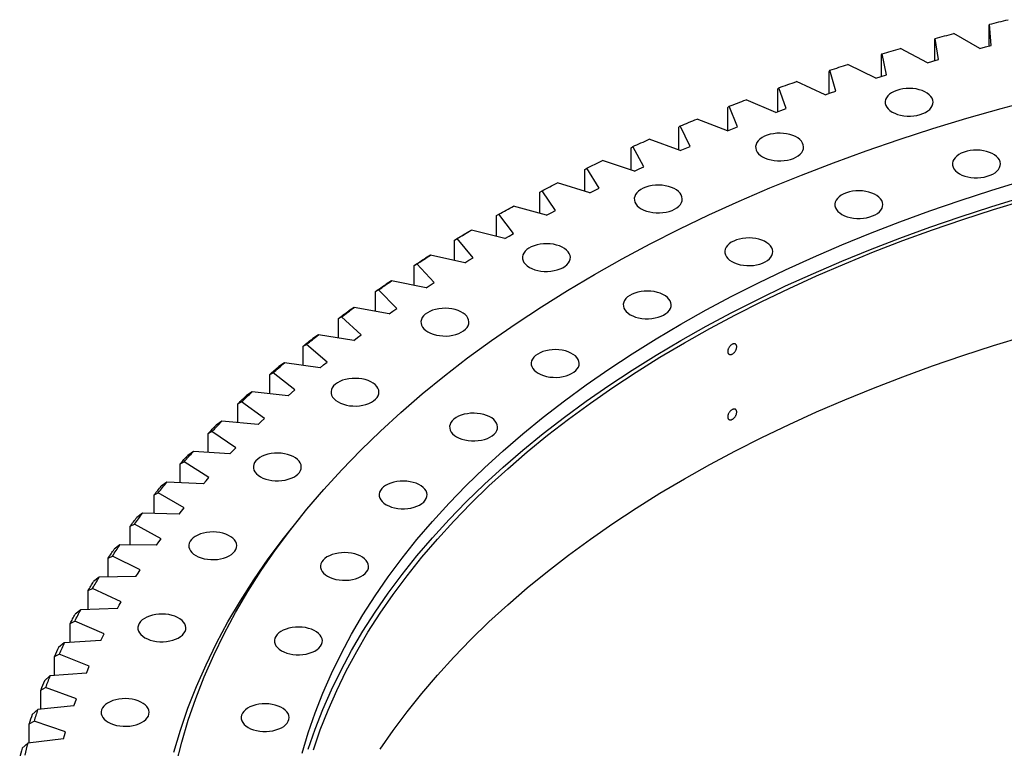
# Model space of a CAD drawing. Header units: millimetres. Extents: x -6 to 13589, y 15601 to 26187.
# Tile 11 of 16: x 8293 to 9031, y 20824 to 21371. Entities that reach past the tile are written whole.
import ezdxf

# ---------------------------------------------------------------- set-up
doc = ezdxf.new("R2010")
doc.units = ezdxf.units.MM
doc.header["$LTSCALE"] = 50

msp = doc.modelspace()

# ---------------------------------------------------------------- linework, layer by layer
at = {"color": 7, "linetype": 'Continuous', "lineweight": 25}
for p, q in [((9019.74, 21366.24), (9019.95, 21367.05)), ((9019.74, 21350.77), (9019.74, 21366.24)), ((9021.32, 21351.17), (9019.95, 21367.05)), ((8979.02, 21355.6), (8979.39, 21356.41)), ((8979.02, 21339.8), (8979.02, 21355.6)), ((8981.76, 21340.57), (8979.39, 21356.41)), ((9012.91, 21349), (8993.34, 21360.19)), ((8973.5, 21338.23), (8953.23, 21348.99)), ((9012.91, 21349), (9017.11, 21350.1)), ((9017.11, 21350.1), (9021.32, 21351.17)), ((8939, 21344.11), (8939.53, 21344.93)), ((8939, 21327.95), (8939, 21344.11)), ((8942.9, 21329.15), (8939.53, 21344.93)), ((8973.5, 21338.23), (8977.62, 21339.41)), ((8977.62, 21339.41), (8981.76, 21340.57)), ((8899.74, 21331.78), (8900.42, 21332.61)), ((8899.74, 21315.22), (8899.74, 21331.78)), ((8904.79, 21316.91), (8900.42, 21332.61)), ((8934.79, 21326.63), (8913.86, 21336.96)), ((8896.84, 21314.22), (8875.27, 21324.11)), ((8934.79, 21326.63), (8938.84, 21327.9)), ((8938.84, 21327.9), (8942.9, 21329.15)), ((8861.29, 21318.63), (8862.12, 21319.47)), ((8861.29, 21301.61), (8861.29, 21318.63)), ((8867.48, 21303.88), (8862.12, 21319.47)), ((8900.81, 21315.58), (8904.79, 21316.91)), ((8859.71, 21301.03), (8837.53, 21310.45)), ((8896.84, 21314.22), (8900.81, 21315.58)), ((8823.69, 21304.67), (8824.67, 21305.54)), ((8823.69, 21287.16), (8823.69, 21304.67)), ((8831.02, 21290.07), (8824.67, 21305.54)), ((8859.71, 21301.03), (8863.58, 21302.47)), ((8863.58, 21302.47), (8867.48, 21303.88)), ((8823.43, 21287.06), (8800.67, 21296)), ((8787, 21289.94), (8788.14, 21290.83)), ((8787, 21272.71), (8787, 21289.94)), ((8795.45, 21275.5), (8788.14, 21290.83)), ((8823.43, 21287.06), (8827.21, 21288.57)), ((8827.21, 21288.57), (8831.02, 21290.07)), ((8788.06, 21272.33), (8764.75, 21280.79)), ((8751.27, 21274.44), (8752.55, 21275.35)), ((8751.27, 21257.66), (8751.27, 21274.44)), ((8760.84, 21260.19), (8752.55, 21275.35)), ((8788.06, 21272.33), (8791.74, 21273.93)), ((8791.74, 21273.93), (8795.45, 21275.5)), ((8753.65, 21256.87), (8729.81, 21264.83)), ((8716.54, 21258.2), (8717.97, 21259.14)), ((8716.54, 21241.82), (8716.54, 21258.2)), ((8727.21, 21244.16), (8717.97, 21259.14)), ((8753.65, 21256.87), (8757.23, 21258.54)), ((8757.23, 21258.54), (8760.84, 21260.19)), ((8720.24, 21240.69), (8695.91, 21248.14)), ((8723.71, 21242.44), (8727.21, 21244.16)), ((8682.86, 21241.23), (8684.44, 21242.21)), ((8682.86, 21225.22), (8682.86, 21241.23)), ((8694.62, 21227.44), (8684.44, 21242.21)), ((8720.24, 21240.69), (8723.71, 21242.44)), ((8687.87, 21223.82), (8663.09, 21230.75)), ((8650.28, 21223.57), (8652, 21224.58)), ((8650.28, 21207.88), (8650.28, 21223.57)), ((8663.11, 21210.03), (8652, 21224.58)), ((8687.87, 21223.82), (8691.23, 21225.64)), ((8691.23, 21225.64), (8694.62, 21227.44)), ((8618.83, 21205.23), (8620.7, 21206.28)), ((8632.72, 21191.98), (8620.7, 21206.28)), ((8631.39, 21212.68), (8627.49, 21210.41)), ((8656.59, 21206.27), (8631.39, 21212.68)), ((8656.59, 21206.27), (8659.83, 21208.16)), ((8659.83, 21208.16), (8663.11, 21210.03)), ((8618.83, 21189.83), (8618.83, 21205.23)), ((8600.86, 21193.96), (8596.89, 21191.6)), ((8626.45, 21188.08), (8600.86, 21193.96)), ((8629.56, 21190.04), (8632.72, 21191.98)), ((8588.57, 21186.24), (8590.57, 21187.33)), ((8588.57, 21171.1), (8588.57, 21186.24)), ((8603.49, 21173.29), (8590.57, 21187.33)), ((8626.45, 21188.08), (8629.56, 21190.04)), ((8571.53, 21174.6), (8567.5, 21172.16)), ((8597.47, 21169.27), (8571.53, 21174.6)), ((8597.47, 21169.27), (8600.46, 21171.29)), ((8600.46, 21171.29), (8603.49, 21173.29)), ((8559.53, 21166.63), (8561.67, 21167.76)), ((8559.53, 21151.71), (8559.53, 21166.63)), ((8575.47, 21154), (8561.67, 21167.76)), ((8543.44, 21154.64), (8539.37, 21152.11)), ((8569.71, 21149.85), (8543.44, 21154.64)), ((8572.57, 21151.94), (8575.47, 21154)), ((8531.75, 21146.42), (8534.02, 21147.6)), ((8548.68, 21134.14), (8534.02, 21147.6)), ((8569.71, 21149.85), (8572.57, 21151.94)), ((8531.75, 21131.69), (8531.75, 21146.42)), ((8516.64, 21134.09), (8512.52, 21131.48)), ((8543.19, 21129.87), (8516.64, 21134.09)), ((8543.19, 21129.87), (8545.91, 21132.01)), ((8545.91, 21132.01), (8548.68, 21134.14)), ((8505.27, 21125.63), (8507.67, 21126.86)), ((8505.27, 21111.07), (8505.27, 21125.63)), ((8523.17, 21113.72), (8507.67, 21126.86)), ((8491.15, 21113), (8486.99, 21110.3)), ((8517.95, 21109.34), (8491.15, 21113)), ((8517.95, 21109.34), (8520.54, 21111.54)), ((8520.54, 21111.54), (8523.17, 21113.72)), ((8480.12, 21104.3), (8482.65, 21105.58)), ((8480.12, 21089.88), (8480.12, 21104.3)), ((8498.97, 21092.78), (8482.65, 21105.58)), ((8467.01, 21091.38), (8462.83, 21088.6)), ((8494.03, 21088.29), (8467.01, 21091.38)), ((8494.03, 21088.29), (8496.48, 21090.54)), ((8496.48, 21090.54), (8498.97, 21092.78)), ((8456.33, 21082.46), (8458.99, 21083.79)), ((8456.33, 21068.15), (8456.33, 21082.46)), ((8476.11, 21071.34), (8458.99, 21083.79)), ((8444.26, 21069.27), (8440.05, 21066.4)), ((8471.45, 21066.75), (8444.26, 21069.27)), ((8471.45, 21066.75), (8473.76, 21069.05)), ((8473.76, 21069.05), (8476.11, 21071.34)), ((8433.95, 21060.12), (8436.72, 21061.52)), ((8433.95, 21045.91), (8433.95, 21060.12)), ((8454.62, 21049.43), (8436.72, 21061.52)), ((8422.93, 21046.7), (8418.69, 21043.73)), ((8450.26, 21044.75), (8422.93, 21046.7)), ((8450.26, 21044.75), (8452.42, 21047.1)), ((8452.42, 21047.1), (8454.62, 21049.43)), ((8412.99, 21037.33), (8415.88, 21038.79)), ((8412.99, 21023.19), (8412.99, 21037.33)), ((8434.53, 21027.09), (8415.88, 21038.79)), ((8403.03, 21023.69), (8398.78, 21020.63)), ((8430.47, 21022.31), (8403.03, 21023.69)), ((8430.47, 21022.31), (8432.48, 21024.71)), ((8432.48, 21024.71), (8434.53, 21027.09)), ((8393.48, 21014.12), (8396.49, 21015.63)), ((8393.48, 21000.02), (8393.48, 21014.12)), ((8415.87, 21004.33), (8396.49, 21015.63)), ((8384.6, 21000.27), (8380.34, 20997.13)), ((8412.11, 20999.48), (8384.6, 21000.27)), ((8412.11, 20999.48), (8413.96, 21001.91)), ((8413.96, 21001.91), (8415.87, 21004.33)), ((8375.46, 20990.5), (8378.58, 20992.08)), ((8398.66, 20981.2), (8378.58, 20992.08)), ((8375.46, 20976.42), (8375.46, 20990.5)), ((8395.21, 20976.27), (8396.91, 20978.74)), ((8396.91, 20978.74), (8398.66, 20981.2)), ((8367.67, 20976.48), (8363.4, 20973.25)), ((8395.21, 20976.27), (8367.67, 20976.48)), ((8358.95, 20966.53), (8362.17, 20968.17)), ((8358.95, 20952.44), (8358.95, 20966.53)), ((8382.92, 20957.72), (8362.17, 20968.17)), ((8379.79, 20952.72), (8381.33, 20955.23)), ((8381.33, 20955.23), (8382.92, 20957.72)), ((8352.26, 20952.35), (8347.99, 20949.03)), ((8379.79, 20952.72), (8352.26, 20952.35)), ((8343.96, 20942.22), (8347.28, 20943.93)), ((8343.96, 20928.11), (8343.96, 20942.22)), ((8368.68, 20933.93), (8347.28, 20943.93)), ((8367.25, 20931.4), (8368.68, 20933.93)), ((8338.38, 20927.92), (8334.11, 20924.5)), ((8365.87, 20928.87), (8338.38, 20927.92)), ((8365.87, 20928.87), (8367.25, 20931.4)), ((8330.52, 20917.61), (8333.94, 20919.4)), ((8330.52, 20903.45), (8330.52, 20917.61)), ((8355.96, 20909.85), (8333.94, 20919.4)), ((8326.05, 20903.2), (8321.8, 20899.7)), ((8353.46, 20904.73), (8326.05, 20903.2)), ((8353.46, 20904.73), (8354.69, 20907.29)), ((8354.69, 20907.29), (8355.96, 20909.85)), ((8318.65, 20892.74), (8322.15, 20894.6)), ((8318.65, 20878.5), (8318.65, 20892.74)), ((8344.76, 20885.52), (8322.15, 20894.6)), ((8342.6, 20880.35), (8343.66, 20882.94)), ((8343.66, 20882.94), (8344.76, 20885.52)), ((8315.3, 20878.24), (8311.07, 20874.65)), ((8342.6, 20880.35), (8315.3, 20878.24)), ((8308.36, 20867.63), (8311.95, 20869.56)), ((8308.36, 20853.3), (8308.36, 20867.63)), ((8335.12, 20860.97), (8311.95, 20869.56)), ((8334.17, 20858.36), (8335.12, 20860.97)), ((8306.13, 20853.08), (8301.92, 20849.39)), ((8333.28, 20855.76), (8306.13, 20853.08)), ((8333.28, 20855.76), (8334.17, 20858.36)), ((8299.66, 20842.32), (8303.33, 20844.33)), ((8327.03, 20836.23), (8303.33, 20844.33)), ((8299.66, 20827.86), (8299.66, 20842.32)), ((8325.52, 20830.98), (8298.57, 20827.73)), ((8325.52, 20830.98), (8326.25, 20833.61)), ((8326.25, 20833.61), (8327.03, 20836.23)), ((8298.57, 20827.73), (8294.38, 20823.96))]:
    msp.add_line(p, q, dxfattribs=at)
at = {"color": 7, "linetype": 'Continuous', "lineweight": 25, "flags": 128}
for points in [[(9019.95, 21367.05), (9021.72, 21367.49), (9023.49, 21367.93), (9025.26, 21368.37), (9027.03, 21368.8), (9028.8, 21369.23), (9030.58, 21369.67), (9032.35, 21370.1), (9034.13, 21370.53)], [(8979.39, 21356.41), (8981.13, 21356.89), (8982.87, 21357.36), (8984.61, 21357.84), (8986.35, 21358.31), (8988.1, 21358.78), (8989.85, 21359.25), (8991.59, 21359.72), (8993.34, 21360.19)], [(8939.53, 21344.93), (8941.24, 21345.44), (8942.95, 21345.95), (8944.66, 21346.46), (8946.37, 21346.97), (8948.08, 21347.48), (8949.8, 21347.99), (8951.51, 21348.49), (8953.23, 21348.99)], [(8900.42, 21332.61), (8902.1, 21333.16), (8903.77, 21333.71), (8905.45, 21334.25), (8907.13, 21334.8), (8908.81, 21335.34), (8910.49, 21335.88), (8912.17, 21336.42), (8913.86, 21336.96)], [(8862.12, 21319.47), (8863.76, 21320.06), (8865.4, 21320.64), (8867.04, 21321.22), (8868.68, 21321.8), (8870.33, 21322.38), (8871.98, 21322.96), (8873.62, 21323.53), (8875.27, 21324.11)], [(8947.07, 21301.26), (8948.96, 21300.3), (8951.07, 21299.52), (8953.34, 21298.9), (8955.75, 21298.48), (8958.23, 21298.25), (8960.74, 21298.23), (8963.23, 21298.4), (8965.65, 21298.78), (8967.97, 21299.34), (8970.12, 21300.09), (8972.07, 21301), (8973.78, 21302.06), (8975.22, 21303.25), (8976.36, 21304.54), (8977.18, 21305.91), (8977.66, 21307.34), (8977.79, 21308.78), (8977.57, 21310.23), (8977.01, 21311.64), (8976.11, 21312.99), (8974.89, 21314.26), (8973.38, 21315.42), (8971.6, 21316.45), (8969.6, 21317.32), (8967.4, 21318.02), (8965.06, 21318.54), (8962.61, 21318.87), (8960.11, 21318.99), (8957.6, 21318.92), (8955.14, 21318.64), (8952.76, 21318.17), (8950.52, 21317.51), (8948.47, 21316.68), (8946.63, 21315.69), (8945.05, 21314.56), (8943.76, 21313.32), (8942.78, 21311.99), (8942.13, 21310.59), (8941.82, 21309.15), (8941.86, 21307.7), (8942.26, 21306.27), (8942.99, 21304.88), (8944.05, 21303.57), (8945.42, 21302.35), (8947.07, 21301.26)], [(8824.67, 21305.54), (8826.27, 21306.16), (8827.88, 21306.78), (8829.48, 21307.39), (8831.09, 21308.01), (8832.69, 21308.62), (8834.3, 21309.23), (8835.91, 21309.84), (8837.53, 21310.45)], [(8788.14, 21290.83), (8789.7, 21291.48), (8791.26, 21292.13), (8792.82, 21292.78), (8794.39, 21293.43), (8795.95, 21294.07), (8797.52, 21294.72), (8799.09, 21295.36), (8800.67, 21296)], [(8752.55, 21275.35), (8754.07, 21276.04), (8755.59, 21276.72), (8757.11, 21277.4), (8758.63, 21278.08), (8760.16, 21278.76), (8761.69, 21279.44), (8763.22, 21280.12), (8764.75, 21280.79)], [(8849.89, 21267.63), (8851.78, 21266.68), (8853.89, 21265.89), (8856.17, 21265.28), (8858.57, 21264.85), (8861.05, 21264.63), (8863.56, 21264.6), (8866.05, 21264.78), (8868.48, 21265.15), (8870.79, 21265.72), (8872.94, 21266.47), (8874.89, 21267.38), (8876.61, 21268.44), (8878.05, 21269.63), (8879.19, 21270.92), (8880, 21272.29), (8880.48, 21273.71), (8880.61, 21275.16), (8880.39, 21276.6), (8879.83, 21278.02), (8878.93, 21279.37), (8877.71, 21280.64), (8876.2, 21281.8), (8874.43, 21282.82), (8872.42, 21283.69), (8870.22, 21284.4), (8867.88, 21284.92), (8865.43, 21285.24), (8862.93, 21285.37), (8860.42, 21285.29), (8857.96, 21285.02), (8855.58, 21284.54), (8853.35, 21283.89), (8851.29, 21283.05), (8849.45, 21282.07), (8847.87, 21280.94), (8846.58, 21279.7), (8845.6, 21278.36), (8844.95, 21276.96), (8844.64, 21275.52), (8844.68, 21274.07), (8845.08, 21272.64), (8845.81, 21271.25), (8846.87, 21269.94), (8848.24, 21268.72), (8849.89, 21267.63)], [(8997.51, 21254.95), (8999.4, 21253.99), (9001.51, 21253.2), (9003.78, 21252.59), (9006.19, 21252.17), (9008.67, 21251.94), (9011.18, 21251.92), (9013.67, 21252.09), (9016.09, 21252.47), (9018.41, 21253.03), (9020.56, 21253.78), (9022.51, 21254.69), (9024.22, 21255.75), (9025.66, 21256.94), (9026.8, 21258.23), (9027.62, 21259.6), (9028.1, 21261.03), (9028.23, 21262.47), (9028.01, 21263.92), (9027.45, 21265.33), (9026.55, 21266.68), (9025.33, 21267.95), (9023.82, 21269.11), (9022.04, 21270.14), (9020.04, 21271.01), (9017.84, 21271.71), (9015.5, 21272.23), (9013.05, 21272.56), (9010.55, 21272.68), (9008.04, 21272.61), (9005.58, 21272.33), (9003.2, 21271.86), (9000.96, 21271.2), (8998.91, 21270.37), (8997.07, 21269.38), (8995.49, 21268.25), (8994.2, 21267.01), (8993.21, 21265.68), (8992.56, 21264.28), (8992.26, 21262.84), (8992.3, 21261.39), (8992.7, 21259.96), (8993.43, 21258.57), (8994.49, 21257.26), (8995.86, 21256.04), (8997.51, 21254.95)], [(8717.97, 21259.14), (8719.44, 21259.86), (8720.92, 21260.57), (8722.4, 21261.28), (8723.88, 21262), (8725.36, 21262.71), (8726.84, 21263.42), (8728.33, 21264.12), (8729.81, 21264.83)], [(8684.44, 21242.21), (8685.87, 21242.95), (8687.3, 21243.7), (8688.73, 21244.44), (8690.16, 21245.19), (8691.6, 21245.93), (8693.03, 21246.67), (8694.47, 21247.41), (8695.91, 21248.14)], [(8758.89, 21228.67), (8760.78, 21227.72), (8762.89, 21226.93), (8765.16, 21226.32), (8767.57, 21225.89), (8770.05, 21225.67), (8772.56, 21225.64), (8775.05, 21225.82), (8777.48, 21226.19), (8779.79, 21226.76), (8781.94, 21227.5), (8783.89, 21228.42), (8785.6, 21229.48), (8787.04, 21230.66), (8788.18, 21231.96), (8789, 21233.33), (8789.48, 21234.75), (8789.61, 21236.2), (8789.39, 21237.64), (8788.83, 21239.05), (8787.93, 21240.41), (8786.71, 21241.68), (8785.2, 21242.83), (8783.42, 21243.86), (8781.42, 21244.73), (8779.22, 21245.43), (8776.88, 21245.95), (8774.43, 21246.28), (8771.93, 21246.41), (8769.42, 21246.33), (8766.96, 21246.05), (8764.58, 21245.58), (8762.34, 21244.92), (8760.29, 21244.09), (8758.45, 21243.1), (8756.87, 21241.98), (8755.58, 21240.73), (8754.6, 21239.4), (8753.95, 21238), (8753.64, 21236.56), (8753.68, 21235.11), (8754.08, 21233.68), (8754.81, 21232.29), (8755.87, 21230.98), (8757.24, 21229.76), (8758.89, 21228.67)], [(8508.97, 20823.2), (8514.14, 20838.2), (8519.98, 20853.12), (8526.51, 20867.95), (8533.7, 20882.67), (8541.55, 20897.27), (8550.07, 20911.75), (8559.24, 20926.1), (8569.06, 20940.31), (8579.51, 20954.36), (8590.61, 20968.25), (8602.32, 20981.97), (8614.66, 20995.5), (8627.6, 21008.85), (8641.15, 21021.99), (8655.29, 21034.93), (8670.01, 21047.64), (8685.3, 21060.13), (8701.15, 21072.39), (8717.55, 21084.4), (8734.49, 21096.16), (8751.96, 21107.66), (8769.94, 21118.89), (8788.43, 21129.84), (8807.41, 21140.51), (8826.86, 21150.9), (8846.78, 21160.98), (8867.15, 21170.76), (8887.96, 21180.23), (8909.18, 21189.38), (8930.82, 21198.21), (8952.85, 21206.7), (8975.25, 21214.86), (8998.02, 21222.68), (9021.14, 21230.16), (9044.58, 21237.28)], [(8909.33, 21224.44), (8911.23, 21223.49), (8913.34, 21222.7), (8915.61, 21222.08), (8918.01, 21221.66), (8920.49, 21221.43), (8923, 21221.41), (8925.5, 21221.58), (8927.92, 21221.96), (8930.23, 21222.53), (8932.39, 21223.27), (8934.34, 21224.18), (8936.05, 21225.24), (8937.49, 21226.43), (8938.63, 21227.72), (8939.45, 21229.09), (8939.93, 21230.52), (8940.06, 21231.97), (8939.84, 21233.41), (8939.28, 21234.82), (8938.38, 21236.18), (8937.16, 21237.44), (8935.65, 21238.6), (8933.87, 21239.63), (8931.87, 21240.5), (8929.67, 21241.2), (8927.33, 21241.72), (8924.88, 21242.05), (8922.38, 21242.17), (8919.87, 21242.1), (8917.4, 21241.82), (8915.03, 21241.35), (8912.79, 21240.69), (8910.73, 21239.86), (8908.9, 21238.87), (8907.32, 21237.74), (8906.02, 21236.5), (8905.04, 21235.17), (8904.39, 21233.77), (8904.09, 21232.33), (8904.13, 21230.88), (8904.52, 21229.45), (8905.26, 21228.06), (8906.32, 21226.75), (8907.69, 21225.53), (8909.33, 21224.44)], [(8652, 21224.58), (8653.38, 21225.36), (8654.76, 21226.13), (8656.14, 21226.9), (8657.53, 21227.68), (8658.92, 21228.45), (8660.31, 21229.22), (8661.7, 21229.99), (8663.09, 21230.75)], [(8618.83, 21205.23), (8619.91, 21205.88), (8620.99, 21206.53), (8622.07, 21207.18), (8623.15, 21207.83), (8624.23, 21208.48), (8625.31, 21209.12), (8626.4, 21209.77), (8627.49, 21210.41)], [(8620.7, 21206.28), (8622.03, 21207.08), (8623.36, 21207.89), (8624.69, 21208.69), (8626.03, 21209.49), (8627.37, 21210.29), (8628.71, 21211.09), (8630.05, 21211.89), (8631.39, 21212.68)], [(8826.77, 21189.09), (8828.66, 21188.13), (8830.77, 21187.35), (8833.04, 21186.73), (8835.45, 21186.31), (8837.93, 21186.08), (8840.44, 21186.06), (8842.93, 21186.23), (8845.36, 21186.61), (8847.67, 21187.17), (8849.82, 21187.92), (8851.77, 21188.83), (8853.48, 21189.89), (8854.92, 21191.08), (8856.06, 21192.37), (8856.88, 21193.74), (8857.36, 21195.17), (8857.49, 21196.61), (8857.27, 21198.06), (8856.71, 21199.47), (8855.81, 21200.82), (8854.59, 21202.09), (8853.08, 21203.25), (8851.3, 21204.28), (8849.3, 21205.15), (8847.1, 21205.85), (8844.76, 21206.37), (8842.31, 21206.7), (8839.81, 21206.82), (8837.3, 21206.75), (8834.84, 21206.47), (8832.46, 21206), (8830.22, 21205.34), (8828.17, 21204.51), (8826.33, 21203.52), (8824.75, 21202.39), (8823.46, 21201.15), (8822.48, 21199.82), (8821.83, 21198.42), (8821.52, 21196.98), (8821.56, 21195.53), (8821.96, 21194.1), (8822.69, 21192.71), (8823.75, 21191.4), (8825.12, 21190.18), (8826.77, 21189.09)], [(8674.94, 21184.75), (8676.83, 21183.79), (8678.94, 21183), (8681.22, 21182.39), (8683.62, 21181.97), (8686.1, 21181.74), (8688.61, 21181.72), (8691.1, 21181.89), (8693.53, 21182.27), (8695.84, 21182.83), (8697.99, 21183.58), (8699.94, 21184.49), (8701.66, 21185.55), (8703.1, 21186.74), (8704.24, 21188.03), (8705.05, 21189.4), (8705.53, 21190.83), (8705.66, 21192.27), (8705.45, 21193.72), (8704.88, 21195.13), (8703.98, 21196.48), (8702.76, 21197.75), (8701.25, 21198.91), (8699.48, 21199.94), (8697.47, 21200.81), (8695.27, 21201.51), (8692.93, 21202.03), (8690.48, 21202.36), (8687.98, 21202.48), (8685.47, 21202.41), (8683.01, 21202.13), (8680.63, 21201.66), (8678.4, 21201), (8676.34, 21200.17), (8674.5, 21199.18), (8672.92, 21198.05), (8671.63, 21196.81), (8670.65, 21195.48), (8670, 21194.08), (8669.69, 21192.64), (8669.74, 21191.19), (8670.13, 21189.76), (8670.86, 21188.37), (8671.92, 21187.06), (8673.29, 21185.84), (8674.94, 21184.75)], [(8588.57, 21186.24), (8589.61, 21186.92), (8590.64, 21187.59), (8591.68, 21188.26), (8592.72, 21188.93), (8593.76, 21189.6), (8594.8, 21190.27), (8595.85, 21190.94), (8596.89, 21191.6)], [(8590.57, 21187.33), (8591.85, 21188.16), (8593.13, 21189), (8594.41, 21189.83), (8595.7, 21190.65), (8596.98, 21191.48), (8598.27, 21192.31), (8599.56, 21193.13), (8600.86, 21193.96)], [(8559.53, 21166.63), (8560.52, 21167.32), (8561.52, 21168.02), (8562.51, 21168.71), (8563.51, 21169.4), (8564.5, 21170.09), (8565.5, 21170.78), (8566.5, 21171.47), (8567.5, 21172.16)], [(8561.67, 21167.76), (8562.89, 21168.62), (8564.12, 21169.48), (8565.35, 21170.33), (8566.58, 21171.19), (8567.81, 21172.04), (8569.05, 21172.9), (8570.29, 21173.75), (8571.53, 21174.6)], [(8750.6, 21149.23), (8752.5, 21148.28), (8754.6, 21147.49), (8756.88, 21146.88), (8759.28, 21146.46), (8761.76, 21146.23), (8764.27, 21146.2), (8766.76, 21146.38), (8769.19, 21146.76), (8771.5, 21147.32), (8773.65, 21148.07), (8775.6, 21148.98), (8777.32, 21150.04), (8778.76, 21151.23), (8779.9, 21152.52), (8780.71, 21153.89), (8781.19, 21155.31), (8781.33, 21156.76), (8781.11, 21158.21), (8780.54, 21159.62), (8779.64, 21160.97), (8778.42, 21162.24), (8776.91, 21163.4), (8775.14, 21164.42), (8773.13, 21165.3), (8770.94, 21166), (8768.59, 21166.52), (8766.14, 21166.84), (8763.64, 21166.97), (8761.13, 21166.89), (8758.67, 21166.62), (8756.29, 21166.15), (8754.06, 21165.49), (8752, 21164.66), (8750.16, 21163.67), (8748.58, 21162.54), (8747.29, 21161.3), (8746.31, 21159.96), (8745.66, 21158.56), (8745.35, 21157.12), (8745.4, 21155.68), (8745.79, 21154.24), (8746.52, 21152.86), (8747.58, 21151.54), (8748.95, 21150.33), (8750.6, 21149.23)], [(8534.02, 21147.6), (8535.19, 21148.48), (8536.36, 21149.36), (8537.54, 21150.24), (8538.71, 21151.12), (8539.89, 21152), (8541.07, 21152.88), (8542.26, 21153.76), (8543.44, 21154.64)], [(8598.85, 21136.28), (8600.75, 21135.33), (8602.86, 21134.54), (8605.13, 21133.93), (8607.53, 21133.51), (8610.01, 21133.28), (8612.52, 21133.25), (8615.02, 21133.43), (8617.44, 21133.81), (8619.75, 21134.37), (8621.91, 21135.12), (8623.86, 21136.03), (8625.57, 21137.09), (8627.01, 21138.28), (8628.15, 21139.57), (8628.97, 21140.94), (8629.45, 21142.36), (8629.58, 21143.81), (8629.36, 21145.26), (8628.8, 21146.67), (8627.9, 21148.02), (8626.68, 21149.29), (8625.17, 21150.45), (8623.39, 21151.47), (8621.39, 21152.35), (8619.19, 21153.05), (8616.84, 21153.57), (8614.4, 21153.89), (8611.9, 21154.02), (8609.39, 21153.95), (8606.92, 21153.67), (8604.55, 21153.2), (8602.31, 21152.54), (8600.25, 21151.71), (8598.42, 21150.72), (8596.84, 21149.59), (8595.54, 21148.35), (8594.56, 21147.01), (8593.91, 21145.61), (8593.61, 21144.18), (8593.65, 21142.73), (8594.04, 21141.29), (8594.78, 21139.91), (8595.84, 21138.59), (8597.21, 21137.38), (8598.85, 21136.28)], [(8531.75, 21146.42), (8532.7, 21147.13), (8533.65, 21147.84), (8534.6, 21148.56), (8535.55, 21149.27), (8536.5, 21149.98), (8537.45, 21150.69), (8538.41, 21151.4), (8539.37, 21152.11)], [(8507.67, 21126.86), (8508.78, 21127.77), (8509.9, 21128.67), (8511.01, 21129.58), (8512.13, 21130.49), (8513.26, 21131.39), (8514.38, 21132.29), (8515.51, 21133.19), (8516.64, 21134.09)], [(8505.27, 21125.63), (8506.17, 21126.37), (8507.07, 21127.1), (8507.98, 21127.83), (8508.88, 21128.56), (8509.79, 21129.29), (8510.7, 21130.02), (8511.61, 21130.75), (8512.52, 21131.48)], [(8681.57, 21105.26), (8683.46, 21104.31), (8685.57, 21103.52), (8687.84, 21102.91), (8690.24, 21102.49), (8692.73, 21102.26), (8695.24, 21102.23), (8697.73, 21102.41), (8700.15, 21102.79), (8702.47, 21103.35), (8704.62, 21104.1), (8706.57, 21105.01), (8708.28, 21106.07), (8709.72, 21107.26), (8710.86, 21108.55), (8711.68, 21109.92), (8712.16, 21111.34), (8712.29, 21112.79), (8712.07, 21114.24), (8711.51, 21115.65), (8710.61, 21117), (8709.39, 21118.27), (8707.88, 21119.43), (8706.1, 21120.45), (8704.1, 21121.33), (8701.9, 21122.03), (8699.56, 21122.55), (8697.11, 21122.87), (8694.61, 21123), (8692.1, 21122.92), (8689.64, 21122.65), (8687.26, 21122.18), (8685.02, 21121.52), (8682.97, 21120.69), (8681.13, 21119.7), (8679.55, 21118.57), (8678.26, 21117.33), (8677.27, 21115.99), (8676.62, 21114.59), (8676.32, 21113.15), (8676.36, 21111.7), (8676.76, 21110.27), (8677.49, 21108.89), (8678.55, 21107.57), (8679.92, 21106.36), (8681.57, 21105.26)], [(8480.12, 21104.3), (8480.97, 21105.05), (8481.83, 21105.81), (8482.68, 21106.56), (8483.54, 21107.31), (8484.4, 21108.06), (8485.27, 21108.81), (8486.13, 21109.56), (8486.99, 21110.3)], [(8482.65, 21105.58), (8483.7, 21106.51), (8484.76, 21107.44), (8485.82, 21108.37), (8486.88, 21109.3), (8487.94, 21110.23), (8489.01, 21111.15), (8490.08, 21112.08), (8491.15, 21113)], [(8531.36, 21083.75), (8533.26, 21082.8), (8535.36, 21082.01), (8537.64, 21081.4), (8540.04, 21080.97), (8542.52, 21080.75), (8545.03, 21080.72), (8547.53, 21080.9), (8549.95, 21081.27), (8552.26, 21081.84), (8554.41, 21082.59), (8556.37, 21083.5), (8558.08, 21084.56), (8559.52, 21085.75), (8560.66, 21087.04), (8561.48, 21088.41), (8561.96, 21089.83), (8562.09, 21091.28), (8561.87, 21092.72), (8561.3, 21094.14), (8560.4, 21095.49), (8559.19, 21096.76), (8557.68, 21097.91), (8555.9, 21098.94), (8553.89, 21099.81), (8551.7, 21100.52), (8549.35, 21101.03), (8546.91, 21101.36), (8544.4, 21101.49), (8541.9, 21101.41), (8539.43, 21101.13), (8537.06, 21100.66), (8534.82, 21100), (8532.76, 21099.17), (8530.93, 21098.18), (8529.35, 21097.06), (8528.05, 21095.81), (8527.07, 21094.48), (8526.42, 21093.08), (8526.12, 21091.64), (8526.16, 21090.19), (8526.55, 21088.76), (8527.29, 21087.37), (8528.35, 21086.06), (8529.72, 21084.84), (8531.36, 21083.75)], [(8456.33, 21082.46), (8457.14, 21083.23), (8457.95, 21084), (8458.75, 21084.76), (8459.57, 21085.53), (8460.38, 21086.3), (8461.19, 21087.07), (8462.01, 21087.83), (8462.83, 21088.6)], [(8458.99, 21083.79), (8459.98, 21084.74), (8460.98, 21085.69), (8461.98, 21086.65), (8462.98, 21087.6), (8463.98, 21088.54), (8464.99, 21089.49), (8466, 21090.44), (8467.01, 21091.38)], [(8620.33, 21057.6), (8622.23, 21056.65), (8624.33, 21055.86), (8626.61, 21055.24), (8629.01, 21054.82), (8631.49, 21054.59), (8634, 21054.57), (8636.49, 21054.75), (8638.92, 21055.12), (8641.23, 21055.69), (8643.38, 21056.43), (8645.33, 21057.35), (8647.05, 21058.41), (8648.49, 21059.59), (8649.63, 21060.89), (8650.44, 21062.26), (8650.92, 21063.68), (8651.06, 21065.13), (8650.84, 21066.57), (8650.27, 21067.98), (8649.37, 21069.34), (8648.15, 21070.6), (8646.64, 21071.76), (8644.87, 21072.79), (8642.86, 21073.66), (8640.66, 21074.36), (8638.32, 21074.88), (8635.87, 21075.21), (8633.37, 21075.33), (8630.86, 21075.26), (8628.4, 21074.98), (8626.02, 21074.51), (8623.79, 21073.85), (8621.73, 21073.02), (8619.89, 21072.03), (8618.31, 21070.91), (8617.02, 21069.66), (8616.04, 21068.33), (8615.39, 21066.93), (8615.08, 21065.49), (8615.13, 21064.04), (8615.52, 21062.61), (8616.25, 21061.22), (8617.31, 21059.91), (8618.68, 21058.69), (8620.33, 21057.6)], [(8433.95, 21060.12), (8434.7, 21060.91), (8435.46, 21061.7), (8436.22, 21062.48), (8436.98, 21063.27), (8437.75, 21064.05), (8438.51, 21064.83), (8439.28, 21065.62), (8440.05, 21066.4)], [(8436.72, 21061.52), (8437.65, 21062.49), (8438.59, 21063.46), (8439.53, 21064.43), (8440.47, 21065.4), (8441.41, 21066.37), (8442.36, 21067.34), (8443.31, 21068.31), (8444.26, 21069.27)], [(8412.99, 21037.33), (8413.69, 21038.14), (8414.4, 21038.94), (8415.11, 21039.74), (8415.82, 21040.54), (8416.54, 21041.34), (8417.25, 21042.14), (8417.97, 21042.93), (8418.69, 21043.73)], [(8415.88, 21038.79), (8416.75, 21039.78), (8417.62, 21040.77), (8418.5, 21041.76), (8419.38, 21042.75), (8420.26, 21043.74), (8421.15, 21044.72), (8422.03, 21045.71), (8422.93, 21046.7)], [(8473.12, 21027.65), (8475.01, 21026.7), (8477.12, 21025.91), (8479.39, 21025.3), (8481.8, 21024.87), (8484.28, 21024.65), (8486.79, 21024.62), (8489.28, 21024.8), (8491.7, 21025.17), (8494.02, 21025.74), (8496.17, 21026.49), (8498.12, 21027.4), (8499.83, 21028.46), (8501.27, 21029.65), (8502.41, 21030.94), (8503.23, 21032.31), (8503.71, 21033.73), (8503.84, 21035.18), (8503.62, 21036.62), (8503.06, 21038.04), (8502.16, 21039.39), (8500.94, 21040.66), (8499.43, 21041.81), (8497.65, 21042.84), (8495.65, 21043.71), (8493.45, 21044.42), (8491.11, 21044.93), (8488.66, 21045.26), (8486.16, 21045.39), (8483.65, 21045.31), (8481.19, 21045.03), (8478.81, 21044.56), (8476.57, 21043.9), (8474.52, 21043.07), (8472.68, 21042.08), (8471.1, 21040.96), (8469.81, 21039.72), (8468.82, 21038.38), (8468.17, 21036.98), (8467.87, 21035.54), (8467.91, 21034.09), (8468.31, 21032.66), (8469.04, 21031.27), (8470.1, 21029.96), (8471.47, 21028.74), (8473.12, 21027.65)], [(8396.49, 21015.63), (8397.3, 21016.64), (8398.11, 21017.65), (8398.92, 21018.66), (8399.74, 21019.66), (8400.56, 21020.67), (8401.38, 21021.68), (8402.2, 21022.68), (8403.03, 21023.69)], [(8567.48, 21006.7), (8569.38, 21005.75), (8571.48, 21004.96), (8573.76, 21004.34), (8576.16, 21003.92), (8578.64, 21003.69), (8581.15, 21003.67), (8583.64, 21003.84), (8586.07, 21004.22), (8588.38, 21004.79), (8590.53, 21005.53), (8592.49, 21006.45), (8594.2, 21007.51), (8595.64, 21008.69), (8596.78, 21009.98), (8597.6, 21011.36), (8598.08, 21012.78), (8598.21, 21014.23), (8597.99, 21015.67), (8597.42, 21017.08), (8596.52, 21018.44), (8595.31, 21019.7), (8593.79, 21020.86), (8592.02, 21021.89), (8590.01, 21022.76), (8587.82, 21023.46), (8585.47, 21023.98), (8583.03, 21024.31), (8580.52, 21024.43), (8578.02, 21024.36), (8575.55, 21024.08), (8573.18, 21023.61), (8570.94, 21022.95), (8568.88, 21022.12), (8567.05, 21021.13), (8565.47, 21020.01), (8564.17, 21018.76), (8563.19, 21017.43), (8562.54, 21016.03), (8562.23, 21014.59), (8562.28, 21013.14), (8562.67, 21011.71), (8563.41, 21010.32), (8564.47, 21009.01), (8565.83, 21007.79), (8567.48, 21006.7)], [(8393.48, 21014.12), (8394.14, 21014.93), (8394.8, 21015.75), (8395.46, 21016.56), (8396.12, 21017.38), (8396.78, 21018.19), (8397.44, 21019.01), (8398.11, 21019.82), (8398.78, 21020.63)], [(8378.58, 20992.08), (8379.32, 20993.11), (8380.07, 20994.13), (8380.82, 20995.16), (8381.57, 20996.18), (8382.32, 20997.21), (8383.08, 20998.23), (8383.84, 20999.25), (8384.6, 21000.27)], [(8375.46, 20990.5), (8376.07, 20991.33), (8376.67, 20992.16), (8377.28, 20992.99), (8377.89, 20993.82), (8378.5, 20994.65), (8379.11, 20995.47), (8379.72, 20996.3), (8380.34, 20997.13)], [(8424.68, 20968.52), (8426.57, 20967.57), (8428.68, 20966.78), (8430.95, 20966.17), (8433.35, 20965.75), (8435.83, 20965.52), (8438.35, 20965.5), (8440.84, 20965.67), (8443.26, 20966.05), (8445.58, 20966.61), (8447.73, 20967.36), (8449.68, 20968.27), (8451.39, 20969.33), (8452.83, 20970.52), (8453.97, 20971.81), (8454.79, 20973.18), (8455.27, 20974.61), (8455.4, 20976.05), (8455.18, 20977.5), (8454.62, 20978.91), (8453.72, 20980.26), (8452.5, 20981.53), (8450.99, 20982.69), (8449.21, 20983.71), (8447.21, 20984.59), (8445.01, 20985.29), (8442.67, 20985.81), (8440.22, 20986.14), (8437.72, 20986.26), (8435.21, 20986.19), (8432.74, 20985.91), (8430.37, 20985.44), (8428.13, 20984.78), (8426.08, 20983.95), (8424.24, 20982.96), (8422.66, 20981.83), (8421.37, 20980.59), (8420.38, 20979.26), (8419.73, 20977.85), (8419.43, 20976.42), (8419.47, 20974.97), (8419.86, 20973.53), (8420.6, 20972.15), (8421.66, 20970.83), (8423.03, 20969.62), (8424.68, 20968.52)], [(8358.95, 20966.53), (8359.5, 20967.37), (8360.05, 20968.21), (8360.6, 20969.05), (8361.16, 20969.89), (8361.72, 20970.73), (8362.28, 20971.57), (8362.84, 20972.41), (8363.4, 20973.25)], [(8362.17, 20968.17), (8362.84, 20969.22), (8363.53, 20970.26), (8364.21, 20971.29), (8364.9, 20972.33), (8365.59, 20973.37), (8366.28, 20974.41), (8366.97, 20975.45), (8367.67, 20976.48)], [(8523.53, 20953.05), (8525.43, 20952.1), (8527.53, 20951.31), (8529.81, 20950.7), (8532.21, 20950.27), (8534.69, 20950.05), (8537.2, 20950.02), (8539.69, 20950.2), (8542.12, 20950.57), (8544.43, 20951.14), (8546.58, 20951.89), (8548.53, 20952.8), (8550.25, 20953.86), (8551.69, 20955.05), (8552.83, 20956.34), (8553.65, 20957.71), (8554.12, 20959.13), (8554.26, 20960.58), (8554.04, 20962.02), (8553.47, 20963.44), (8552.57, 20964.79), (8551.35, 20966.06), (8549.84, 20967.22), (8548.07, 20968.24), (8546.06, 20969.11), (8543.87, 20969.82), (8541.52, 20970.34), (8539.07, 20970.66), (8536.57, 20970.79), (8534.06, 20970.71), (8531.6, 20970.44), (8529.23, 20969.96), (8526.99, 20969.31), (8524.93, 20968.47), (8523.09, 20967.49), (8521.51, 20966.36), (8520.22, 20965.12), (8519.24, 20963.78), (8518.59, 20962.38), (8518.28, 20960.94), (8518.33, 20959.49), (8518.72, 20958.06), (8519.45, 20956.68), (8520.52, 20955.36), (8521.88, 20954.15), (8523.53, 20953.05)], [(8343.96, 20942.22), (8344.46, 20943.07), (8344.96, 20943.92), (8345.46, 20944.78), (8345.96, 20945.63), (8346.46, 20946.48), (8346.97, 20947.33), (8347.48, 20948.18), (8347.99, 20949.03)], [(8347.28, 20943.93), (8347.89, 20944.99), (8348.51, 20946.04), (8349.12, 20947.1), (8349.74, 20948.15), (8350.37, 20949.2), (8350.99, 20950.25), (8351.62, 20951.3), (8352.26, 20952.35)], [(8333.94, 20919.4), (8334.48, 20920.46), (8335.03, 20921.53), (8335.58, 20922.6), (8336.13, 20923.66), (8336.69, 20924.73), (8337.25, 20925.79), (8337.81, 20926.85), (8338.38, 20927.92)], [(8330.52, 20917.61), (8330.96, 20918.47), (8331.41, 20919.34), (8331.85, 20920.2), (8332.3, 20921.06), (8332.75, 20921.92), (8333.2, 20922.78), (8333.66, 20923.64), (8334.11, 20924.5)], [(8386.51, 20906.94), (8388.4, 20905.99), (8390.51, 20905.2), (8392.78, 20904.59), (8395.19, 20904.17), (8397.67, 20903.94), (8400.18, 20903.91), (8402.67, 20904.09), (8405.09, 20904.47), (8407.41, 20905.03), (8409.56, 20905.78), (8411.51, 20906.69), (8413.22, 20907.75), (8414.66, 20908.94), (8415.8, 20910.23), (8416.62, 20911.6), (8417.1, 20913.02), (8417.23, 20914.47), (8417.01, 20915.92), (8416.45, 20917.33), (8415.55, 20918.68), (8414.33, 20919.95), (8412.82, 20921.11), (8411.04, 20922.13), (8409.04, 20923.01), (8406.84, 20923.71), (8404.5, 20924.23), (8402.05, 20924.55), (8399.55, 20924.68), (8397.04, 20924.6), (8394.58, 20924.33), (8392.2, 20923.86), (8389.96, 20923.2), (8387.91, 20922.37), (8386.07, 20921.38), (8384.49, 20920.25), (8383.2, 20919.01), (8382.22, 20917.67), (8381.57, 20916.27), (8381.26, 20914.83), (8381.3, 20913.38), (8381.7, 20911.95), (8382.43, 20910.57), (8383.49, 20909.25), (8384.86, 20908.04), (8386.51, 20906.94)], [(8488.9, 20897.18), (8490.79, 20896.23), (8492.9, 20895.44), (8495.18, 20894.82), (8497.58, 20894.4), (8500.06, 20894.17), (8502.57, 20894.15), (8505.06, 20894.32), (8507.49, 20894.7), (8509.8, 20895.27), (8511.95, 20896.01), (8513.9, 20896.93), (8515.62, 20897.99), (8517.06, 20899.17), (8518.2, 20900.46), (8519.01, 20901.84), (8519.49, 20903.26), (8519.62, 20904.71), (8519.41, 20906.15), (8518.84, 20907.56), (8517.94, 20908.92), (8516.72, 20910.18), (8515.21, 20911.34), (8513.44, 20912.37), (8511.43, 20913.24), (8509.23, 20913.94), (8506.89, 20914.46), (8504.44, 20914.79), (8501.94, 20914.91), (8499.43, 20914.84), (8496.97, 20914.56), (8494.59, 20914.09), (8492.36, 20913.43), (8490.3, 20912.6), (8488.46, 20911.61), (8486.88, 20910.48), (8485.59, 20909.24), (8484.61, 20907.91), (8483.96, 20906.51), (8483.65, 20905.07), (8483.7, 20903.62), (8484.09, 20902.19), (8484.82, 20900.8), (8485.88, 20899.49), (8487.25, 20898.27), (8488.9, 20897.18)], [(8358.98, 20843.5), (8360.87, 20842.55), (8362.98, 20841.76), (8365.26, 20841.14), (8367.66, 20840.72), (8370.14, 20840.49), (8372.65, 20840.47), (8375.14, 20840.65), (8377.57, 20841.02), (8379.88, 20841.59), (8382.03, 20842.33), (8383.98, 20843.25), (8385.69, 20844.31), (8387.13, 20845.49), (8388.27, 20846.79), (8389.09, 20848.16), (8389.57, 20849.58), (8389.7, 20851.03), (8389.48, 20852.47), (8388.92, 20853.88), (8388.02, 20855.24), (8386.8, 20856.5), (8385.29, 20857.66), (8383.51, 20858.69), (8381.51, 20859.56), (8379.31, 20860.26), (8376.97, 20860.78), (8374.52, 20861.11), (8372.02, 20861.23), (8369.51, 20861.16), (8367.05, 20860.88), (8364.67, 20860.41), (8362.43, 20859.75), (8360.38, 20858.92), (8358.54, 20857.93), (8356.96, 20856.81), (8355.67, 20855.56), (8354.69, 20854.23), (8354.04, 20852.83), (8353.73, 20851.39), (8353.77, 20849.94), (8354.17, 20848.51), (8354.9, 20847.12), (8355.96, 20845.81), (8357.33, 20844.59), (8358.98, 20843.5)], [(8463.92, 20839.61), (8465.82, 20838.66), (8467.92, 20837.87), (8470.2, 20837.26), (8472.6, 20836.84), (8475.08, 20836.61), (8477.59, 20836.58), (8480.08, 20836.76), (8482.51, 20837.13), (8484.82, 20837.7), (8486.97, 20838.45), (8488.93, 20839.36), (8490.64, 20840.42), (8492.08, 20841.61), (8493.22, 20842.9), (8494.04, 20844.27), (8494.52, 20845.69), (8494.65, 20847.14), (8494.43, 20848.59), (8493.86, 20850), (8492.96, 20851.35), (8491.75, 20852.62), (8490.23, 20853.78), (8488.46, 20854.8), (8486.45, 20855.67), (8484.26, 20856.38), (8481.91, 20856.9), (8479.47, 20857.22), (8476.96, 20857.35), (8474.46, 20857.27), (8471.99, 20857), (8469.62, 20856.53), (8467.38, 20855.87), (8465.32, 20855.04), (8463.49, 20854.05), (8461.9, 20852.92), (8460.61, 20851.68), (8459.63, 20850.34), (8458.98, 20848.94), (8458.67, 20847.5), (8458.72, 20846.05), (8459.11, 20844.62), (8459.85, 20843.24), (8460.91, 20841.92), (8462.27, 20840.71), (8463.92, 20839.61)]]:
    msp.add_lwpolyline(points, dxfattribs=at)
at = {"lineweight": 25, "flags": 128}
for points in [[(8409.96, 20812.14), (8414.11, 20828.64), (8419, 20845.08), (8424.64, 20861.43), (8431.01, 20877.7), (8438.12, 20893.86), (8445.96, 20909.92), (8454.53, 20925.84), (8463.82, 20941.63), (8473.82, 20957.28), (8484.52, 20972.77), (8495.92, 20988.09), (8508.02, 21003.24), (8520.8, 21018.2), (8534.25, 21032.95), (8548.36, 21047.51), (8563.13, 21061.84), (8578.55, 21075.94), (8594.6, 21089.81), (8611.27, 21103.43), (8628.56, 21116.79), (8646.44, 21129.89), (8664.91, 21142.71), (8683.96, 21155.25), (8703.57, 21167.49), (8723.73, 21179.44), (8744.42, 21191.08), (8765.64, 21202.4), (8787.36, 21213.39), (8809.57, 21224.06), (8832.25, 21234.38), (8855.4, 21244.36), (8878.99, 21253.99), (8903.01, 21263.25), (8927.45, 21272.15), (8952.27, 21280.68), (8977.48, 21288.83), (9003.04, 21296.59), (9028.95, 21303.97), (9055.19, 21310.95)], [(8504.48, 20820.38), (8508.97, 20835.45), (8514.14, 20850.45), (8519.98, 20865.37), (8526.51, 20880.19), (8533.7, 20894.91), (8541.55, 20909.52), (8550.07, 20924), (8559.24, 20938.35), (8569.06, 20952.56), (8579.51, 20966.61), (8590.61, 20980.5), (8602.32, 20994.22), (8614.66, 21007.75), (8627.6, 21021.09), (8641.15, 21034.24), (8655.29, 21047.17), (8670.01, 21059.89), (8685.3, 21072.38), (8701.15, 21084.63), (8717.55, 21096.65), (8734.49, 21108.4), (8751.96, 21119.9), (8769.94, 21131.13), (8788.43, 21142.09), (8807.41, 21152.76), (8826.86, 21163.14), (8846.78, 21173.23), (8867.15, 21183.01), (8887.96, 21192.48), (8909.18, 21201.63), (8930.82, 21210.45), (8952.85, 21218.95), (8975.25, 21227.11), (8998.02, 21234.93), (9021.14, 21242.41), (9044.58, 21249.53)], [(8512.9, 20822.78), (8518.05, 20837.72), (8523.87, 20852.58), (8530.37, 20867.35), (8537.53, 20882.01), (8545.36, 20896.56), (8553.84, 20910.98), (8562.97, 20925.28), (8572.75, 20939.42), (8583.17, 20953.42), (8594.22, 20967.26), (8605.89, 20980.92), (8618.17, 20994.4), (8631.07, 21007.69), (8644.56, 21020.78), (8658.64, 21033.67), (8673.3, 21046.33), (8688.53, 21058.77), (8704.32, 21070.98), (8720.66, 21082.94), (8737.53, 21094.66), (8754.93, 21106.11), (8772.84, 21117.3), (8791.26, 21128.21), (8810.16, 21138.84), (8829.54, 21149.18), (8849.38, 21159.22), (8869.67, 21168.96), (8890.39, 21178.4), (8911.53, 21187.51), (8933.08, 21196.3), (8955.03, 21204.77), (8977.34, 21212.9), (9000.02, 21220.68), (9023.05, 21228.13), (9046.4, 21235.22)], [(8562.97, 20823.21), (8572.75, 20837.36), (8583.17, 20851.35), (8594.22, 20865.19), (8605.89, 20878.85), (8618.17, 20892.33), (8631.07, 20905.62), (8644.56, 20918.72), (8658.64, 20931.6), (8673.3, 20944.27), (8688.53, 20956.71), (8704.32, 20968.91), (8720.66, 20980.88), (8737.53, 20992.59), (8754.93, 21004.04), (8772.84, 21015.23), (8791.26, 21026.14), (8810.16, 21036.77), (8829.54, 21047.11), (8849.38, 21057.16), (8869.67, 21066.9), (8890.39, 21076.33), (8911.53, 21085.44), (8933.08, 21094.24), (8955.03, 21102.7), (8977.34, 21110.83), (9000.02, 21118.62), (9023.05, 21126.06), (9046.4, 21133.15)], [(8408.18, 20821.1), (8413.1, 20837.63), (8418.77, 20854.07), (8425.18, 20870.43), (8432.33, 20886.68), (8440.21, 20902.82), (8448.83, 20918.83), (8458.16, 20934.71), (8468.21, 20950.44), (8478.98, 20966.01), (8490.44, 20981.42), (8502.6, 20996.65), (8504.26, 20998.64)]]:
    msp.add_lwpolyline(points, dxfattribs=at)
at = {"color": 7, "linetype": 'Continuous', "lineweight": 25}
for centre, radius, start, end in [((8767.65, 20698.03), 486.93, 155.07995, 156.19169), ((8765.23, 20694.69), 488.53, 155.18764, 156.084), ((8745.37, 20703.03), 466.98, 158.43791, 159.36162), ((8747.85, 20706.35), 465.46, 158.32693, 159.4726), ((8730.78, 20712.38), 447.35, 161.66918, 162.84556), ((8728.25, 20709.09), 448.82, 161.78313, 162.73161), ((8714.01, 20713.19), 434, 165.2131, 166.18304), ((8716.6, 20716.48), 432.58, 165.09657, 166.29957)]:
    msp.add_arc(centre, radius, start, end, dxfattribs=at)
for points in [[(8830.43, 21125.15), (8830.43, 21124.9), (8830.41, 21124.65), (8830.33, 21124.14), (8830.26, 21123.87), (8830.09, 21123.34), (8829.99, 21123.08), (8829.75, 21122.55), (8829.61, 21122.29), (8829.3, 21121.79), (8829.13, 21121.55), (8828.76, 21121.09), (8828.57, 21120.88), (8828.17, 21120.48), (8827.96, 21120.3), (8827.53, 21119.98), (8827.31, 21119.85), (8826.88, 21119.62), (8826.65, 21119.53), (8826.23, 21119.4), (8826.02, 21119.36), (8825.62, 21119.33), (8825.42, 21119.34), (8825.06, 21119.42), (8824.89, 21119.48), (8824.58, 21119.66), (8824.44, 21119.78), (8824.2, 21120.05), (8824.1, 21120.21), (8823.93, 21120.56), (8823.87, 21120.76), (8823.79, 21121.18), (8823.76, 21121.42), (8823.76, 21121.9), (8823.78, 21122.15), (8823.87, 21122.66), (8823.93, 21122.93), (8824.1, 21123.46), (8824.2, 21123.73), (8824.44, 21124.26), (8824.58, 21124.52), (8824.89, 21125.02), (8825.06, 21125.26), (8825.42, 21125.72), (8825.61, 21125.93), (8826.01, 21126.33), (8826.23, 21126.51), (8826.65, 21126.83), (8826.87, 21126.96), (8827.31, 21127.19), (8827.52, 21127.28), (8827.95, 21127.41), (8828.16, 21127.45), (8828.57, 21127.48), (8828.76, 21127.47), (8829.12, 21127.39), (8829.3, 21127.33), (8829.6, 21127.15), (8829.74, 21127.04), (8829.99, 21126.76), (8830.09, 21126.6), (8830.26, 21126.25), (8830.32, 21126.05), (8830.41, 21125.62), (8830.43, 21125.39), (8830.43, 21125.15)], [(8830.43, 21076.15), (8830.43, 21075.91), (8830.41, 21075.66), (8830.33, 21075.15), (8830.26, 21074.88), (8830.09, 21074.35), (8829.99, 21074.08), (8829.75, 21073.56), (8829.61, 21073.3), (8829.3, 21072.8), (8829.13, 21072.56), (8828.76, 21072.1), (8828.57, 21071.88), (8828.17, 21071.49), (8827.96, 21071.31), (8827.53, 21070.99), (8827.31, 21070.85), (8826.88, 21070.63), (8826.65, 21070.54), (8826.23, 21070.4), (8826.02, 21070.37), (8825.62, 21070.34), (8825.42, 21070.35), (8825.06, 21070.43), (8824.89, 21070.49), (8824.58, 21070.67), (8824.44, 21070.78), (8824.2, 21071.05), (8824.1, 21071.21), (8823.93, 21071.57), (8823.87, 21071.77), (8823.79, 21072.19), (8823.76, 21072.42), (8823.76, 21072.9), (8823.78, 21073.15), (8823.87, 21073.67), (8823.93, 21073.94), (8824.1, 21074.47), (8824.2, 21074.73), (8824.44, 21075.27), (8824.58, 21075.52), (8824.89, 21076.02), (8825.06, 21076.27), (8825.42, 21076.73), (8825.61, 21076.94), (8826.01, 21077.34), (8826.23, 21077.52), (8826.65, 21077.83), (8826.87, 21077.97), (8827.31, 21078.2), (8827.52, 21078.29), (8827.95, 21078.42), (8828.16, 21078.46), (8828.57, 21078.49), (8828.76, 21078.48), (8829.12, 21078.4), (8829.3, 21078.33), (8829.6, 21078.16), (8829.74, 21078.04), (8829.99, 21077.77), (8830.09, 21077.61), (8830.26, 21077.25), (8830.32, 21077.06), (8830.41, 21076.63), (8830.43, 21076.4), (8830.43, 21076.15)]]:
    msp.add_open_spline(points, degree=3, knots=[0, 0, 0, 0, 0.03125, 0.03125, 0.0625, 0.0625, 0.09375, 0.09375, 0.125, 0.125, 0.15625, 0.15625, 0.1875, 0.1875, 0.21875, 0.21875, 0.25, 0.25, 0.28125, 0.28125, 0.3125, 0.3125, 0.34375, 0.34375, 0.375, 0.375, 0.40625, 0.40625, 0.4375, 0.4375, 0.46875, 0.46875, 0.5, 0.5, 0.53125, 0.53125, 0.5625, 0.5625, 0.59375, 0.59375, 0.625, 0.625, 0.65625, 0.65625, 0.6875, 0.6875, 0.71875, 0.71875, 0.75, 0.75, 0.78125, 0.78125, 0.8125, 0.8125, 0.84375, 0.84375, 0.875, 0.875, 0.90625, 0.90625, 0.9375, 0.9375, 0.96875, 0.96875, 1, 1, 1, 1], dxfattribs=at)

doc.saveas('drawing.dxf')
